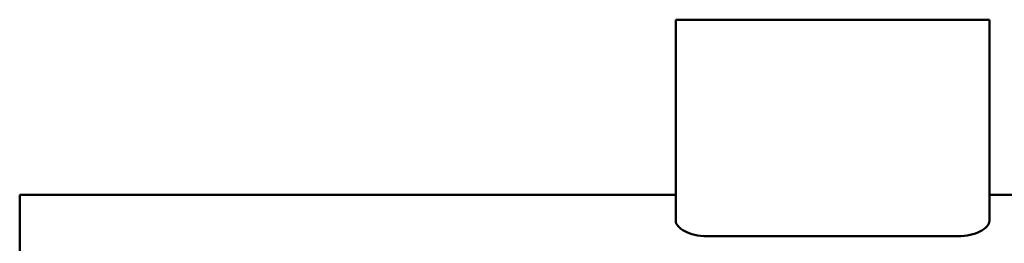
# Model space of a CAD drawing. Header units: millimetres. Extents: x 379 to 881, y 154 to 737.
# Tile 2 of 4: x 379 to 648, y 471 to 532. Entities that reach past the tile are written whole.
import ezdxf

# ---------------------------------------------------------------- set-up
doc = ezdxf.new("R2010")
doc.units = ezdxf.units.MM
doc.header["$LTSCALE"] = 3
doc.layers.add('Widoczne (ISO)', color=7, linetype='Continuous', lineweight=50)

msp = doc.modelspace()

# ---------------------------------------------------------------- linework, layer by layer
at = {"layer": 'Widoczne (ISO)'}
for p, q in [((558.26, 531.7), (558.26, 476.69)), ((566.76, 531.7), (558.26, 531.7)), ((566.76, 531.7), (635.61, 531.7)), ((644.11, 531.7), (635.61, 531.7)), ((644.11, 531.7), (644.11, 476.69)), ((378.75, 310.2), (378.75, 483.8)), ((378.75, 483.8), (558.26, 483.8)), ((644.11, 483.8), (684.75, 483.8)), ((635.61, 472.45), (566.76, 472.45))]:
    msp.add_line(p, q, dxfattribs=at)
for points, knots in [([(566.76, 472.45), (565.66, 472.45), (564.5, 472.58), (562.41, 473.07), (561.47, 473.43), (559.98, 474.22), (559.33, 474.7), (558.47, 475.71), (558.26, 476.23), (558.26, 476.69)], [-2.68113, -2.68113, -2.68113, -2.68113, -2.351282, -2.351282, -2.021433, -2.021433, -1.673789, -1.673789, -1.326145, -1.326145, -1.326145, -1.326145]), ([(644.11, 476.69), (644.11, 476.21), (643.88, 475.68), (642.98, 474.65), (642.29, 474.15), (640.76, 473.38), (639.84, 473.04), (637.8, 472.57), (636.67, 472.45), (635.61, 472.45)], [-4.035855, -4.035855, -4.035855, -4.035855, -3.678479, -3.678479, -3.321103, -3.321103, -3.001051, -3.001051, -2.681, -2.681, -2.681, -2.681])]:
    msp.add_open_spline(points, degree=3, knots=knots, dxfattribs=at)

doc.saveas('drawing.dxf')
